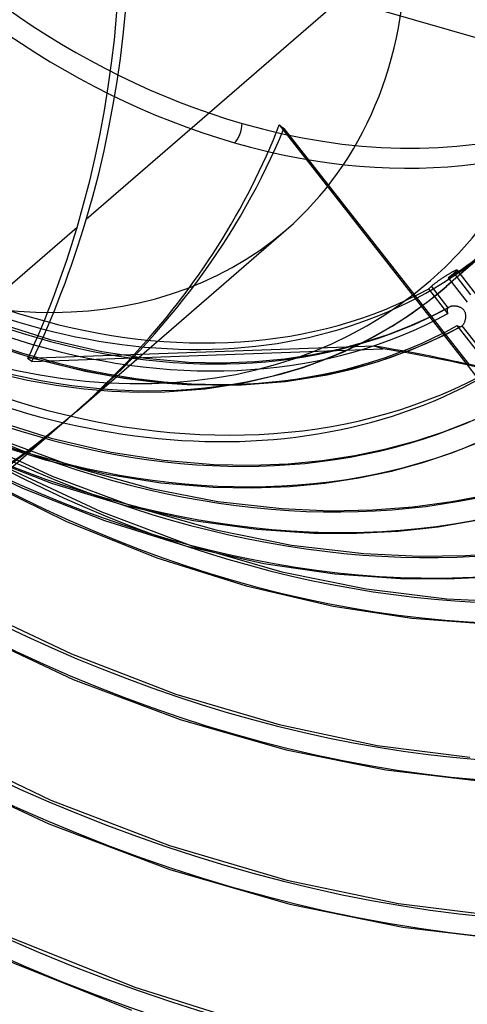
# Model space of a CAD drawing. Header units: millimetres. Extents: x -192 to 186, y -241 to 236.
# Tile 41 of 87: x 7 to 37, y -81 to -15. Entities that reach past the tile are written whole.
import ezdxf

# ---------------------------------------------------------------- set-up
doc = ezdxf.new("R2010")
doc.units = ezdxf.units.MM
doc.layers.add('MAIN-1', color=7, linetype='Continuous')
doc.layers.add('MAIN-2', color=7, linetype='Continuous')

msp = doc.modelspace()

# ---------------------------------------------------------------- linework, layer by layer
at = {"layer": 'MAIN-1'}
for p, q in [((10.928, -28.661), (5.267, -33.563)), ((30.871, -36.63), (7.624, -37.472)), ((7.903, -37.662), (31.433, -36.809)), ((31.433, -36.809), (30.871, -36.63)), ((37.095, -37.888), (37.752, -38.728)), ((-2.791, -52.852), (10.29, -41.523))]:
    msp.add_line(p, q, dxfattribs=at)
for centre, major_axis, ratio, start_param, end_param in [((-0.5, -0.433), (106.054, -122.46), 0.75, 0.713724, 3.466968), ((-4.75, -4.114), (-100.489, 116.035), 0.75, -2.427868, -0.857072), ((-40.5, -35.074), (-100.489, 116.035), 0.75, -3.141592, -0.857072), ((-40.5, -35.074), (99.835, -115.279), 0.75, 0, 2.284521), ((-17.809, -15.423), (-7.958, -46.052), 0.664338, 1.39549, 2.488467), ((-17.809, -15.423), (-7.958, -46.052), 0.664338, 1.189375, 1.39549), ((-2.39, -191.299), (48.2, 151.098), 0.807621, 0.000005, 0.119872), ((-1.828, -191.478), (48.2, 151.098), 0.807621, 0.002298, 0.119872), ((-37.737, -32.681), (48.082, -8.309), 0.170728, 0.350896, 0.368756), ((-17.809, -15.423), (41.08, 22.792), 0.802182, -1.322394, -1.186281)]:
    msp.add_ellipse(centre, major_axis=major_axis, ratio=ratio, start_param=start_param, end_param=end_param, dxfattribs=at)
at = {"layer": 'MAIN-2'}
for p, q in [((-1.747, -4.533), (61.647, -22.833)), ((33.017, -9.531), (11.546, -28.125)), ((24.496, -21.781), (37.095, -37.888)), ((24.807, -22.019), (37.247, -37.922)), ((10.908, -40.988), (24.959, -28.82)), ((38.89, -29.868), (35.698, -32.633)), ((35.965, -31.73), (36.002, -31.708)), ((36.002, -31.708), (36.037, -31.687)), ((36.037, -31.687), (36.071, -31.668)), ((36.071, -31.668), (36.104, -31.649)), ((36.104, -31.649), (36.136, -31.632)), ((36.136, -31.632), (36.167, -31.615)), ((36.167, -31.615), (36.196, -31.599)), ((36.196, -31.599), (36.224, -31.585)), ((36.238, -31.712), (36.211, -31.736)), ((36.224, -31.585), (36.25, -31.572)), ((36.264, -31.689), (36.238, -31.712)), ((36.25, -31.572), (36.274, -31.56)), ((36.289, -31.667), (36.264, -31.689)), ((36.274, -31.56), (36.297, -31.549)), ((36.311, -31.646), (36.289, -31.667)), ((36.297, -31.549), (36.317, -31.54)), ((36.331, -31.626), (36.311, -31.646)), ((36.317, -31.54), (36.335, -31.533)), ((36.349, -31.608), (36.331, -31.626)), ((36.335, -31.533), (36.352, -31.527)), ((36.365, -31.591), (36.349, -31.608)), ((36.352, -31.527), (36.366, -31.523)), ((36.378, -31.576), (36.365, -31.591)), ((36.366, -31.523), (36.378, -31.52)), ((36.378, -31.52), (36.388, -31.518)), ((36.389, -31.563), (36.378, -31.576)), ((36.388, -31.518), (36.396, -31.518)), ((36.397, -31.551), (36.389, -31.563)), ((36.396, -31.518), (36.401, -31.519)), ((36.403, -31.541), (36.397, -31.551)), ((36.401, -31.519), (36.405, -31.522)), ((36.406, -31.533), (36.403, -31.541)), ((36.405, -31.522), (36.407, -31.527)), ((36.405, -31.522), (37.931, -33.489)), ((36.407, -31.527), (36.406, -31.533)), ((34.976, -32.39), (35.016, -32.36)), ((35.016, -32.36), (35.058, -32.33)), ((35.058, -32.33), (35.099, -32.3)), ((35.099, -32.3), (35.142, -32.269)), ((35.142, -32.269), (35.185, -32.238)), ((35.185, -32.238), (35.228, -32.208)), ((35.228, -32.208), (35.272, -32.177)), ((35.272, -32.177), (35.315, -32.148)), ((35.315, -32.148), (35.358, -32.118)), ((35.358, -32.118), (35.402, -32.088)), ((35.402, -32.088), (35.446, -32.058)), ((35.446, -32.058), (35.491, -32.028)), ((35.491, -32.028), (35.537, -31.999)), ((35.537, -31.999), (35.582, -31.969)), ((35.582, -31.969), (35.627, -31.94)), ((35.627, -31.94), (35.672, -31.911)), ((35.672, -31.911), (35.717, -31.882)), ((35.717, -31.882), (35.761, -31.855)), ((35.761, -31.855), (35.804, -31.828)), ((35.804, -31.828), (35.846, -31.802)), ((35.879, -32.005), (35.835, -32.038)), ((35.835, -32.038), (37.109, -33.679)), ((35.846, -31.802), (35.887, -31.777)), ((35.922, -31.971), (35.879, -32.005)), ((35.887, -31.777), (35.927, -31.753)), ((35.964, -31.938), (35.922, -31.971)), ((35.927, -31.753), (35.965, -31.73)), ((36.005, -31.906), (35.964, -31.938)), ((36.044, -31.875), (36.005, -31.906)), ((36.081, -31.845), (36.044, -31.875)), ((36.117, -31.816), (36.081, -31.845)), ((36.15, -31.788), (36.117, -31.816)), ((36.182, -31.761), (36.15, -31.788)), ((36.211, -31.736), (36.182, -31.761)), ((36.211, -31.736), (37.333, -33.182)), ((34.528, -32.793), (34.535, -32.781)), ((35.805, -34.439), (34.528, -32.794)), ((34.535, -32.781), (34.545, -32.767)), ((34.543, -33.579), (35.698, -32.632)), ((34.545, -32.767), (34.558, -32.751)), ((34.558, -32.751), (34.573, -32.733)), ((34.573, -32.733), (34.591, -32.715)), ((34.591, -32.715), (34.611, -32.694)), ((34.611, -32.694), (34.633, -32.673)), ((34.633, -32.673), (34.657, -32.651)), ((34.657, -32.651), (34.682, -32.627)), ((34.682, -32.627), (34.71, -32.604)), ((34.71, -32.604), (34.737, -32.58)), ((35.835, -34.054), (34.71, -32.604)), ((34.737, -32.58), (34.766, -32.556)), ((34.766, -32.556), (34.797, -32.53)), ((34.797, -32.53), (34.83, -32.504)), ((34.83, -32.504), (34.864, -32.477)), ((34.864, -32.477), (34.9, -32.449)), ((34.9, -32.449), (34.938, -32.42)), ((34.938, -32.42), (34.976, -32.39)), ((33.337, -34.463), (34.543, -33.579)), ((34.582, -34.682), (35.898, -34.011)), ((35.75, -34.217), (35.749, -34.238)), ((35.749, -34.238), (35.75, -34.259)), ((35.752, -34.197), (35.75, -34.217)), ((35.75, -34.259), (35.752, -34.281)), ((35.757, -34.177), (35.752, -34.197)), ((35.752, -34.281), (35.755, -34.303)), ((35.755, -34.303), (35.76, -34.325)), ((35.763, -34.157), (35.757, -34.177)), ((35.76, -34.325), (35.767, -34.347)), ((35.77, -34.138), (35.763, -34.157)), ((35.767, -34.347), (35.774, -34.37)), ((35.78, -34.12), (35.77, -34.138)), ((35.791, -34.103), (35.78, -34.12)), ((35.804, -34.086), (35.791, -34.103)), ((35.819, -34.069), (35.804, -34.086)), ((35.835, -34.054), (35.819, -34.069)), ((35.845, -34.046), (35.835, -34.054)), ((35.855, -34.039), (35.845, -34.046)), ((35.865, -34.031), (35.855, -34.039)), ((35.876, -34.024), (35.865, -34.031)), ((35.887, -34.017), (35.876, -34.024)), ((35.899, -34.011), (35.887, -34.017)), ((35.929, -33.996), (35.899, -34.011)), ((35.963, -33.982), (35.929, -33.996)), ((35.998, -33.971), (35.963, -33.982)), ((36.036, -33.961), (35.998, -33.971)), ((36.075, -33.954), (36.036, -33.961)), ((36.115, -33.948), (36.075, -33.954)), ((36.157, -33.944), (36.115, -33.948)), ((36.199, -33.942), (36.157, -33.944)), ((36.243, -33.942), (36.199, -33.942)), ((36.286, -33.944), (36.243, -33.942)), ((36.331, -33.948), (36.286, -33.944)), ((36.375, -33.954), (36.331, -33.948)), ((36.419, -33.962), (36.375, -33.954)), ((36.462, -33.971), (36.419, -33.962)), ((36.506, -33.983), (36.462, -33.971)), ((36.548, -33.996), (36.506, -33.983)), ((36.589, -34.012), (36.548, -33.996)), ((36.63, -34.029), (36.589, -34.012)), ((36.67, -34.049), (36.63, -34.029)), ((36.708, -34.071), (36.67, -34.049)), ((36.745, -34.095), (36.708, -34.071)), ((36.781, -34.122), (36.745, -34.095)), ((36.814, -34.151), (36.781, -34.122)), ((36.846, -34.182), (36.814, -34.151)), ((36.874, -34.215), (36.846, -34.182)), ((36.9, -34.25), (36.874, -34.215)), ((36.924, -34.287), (36.9, -34.25)), ((36.944, -34.327), (36.924, -34.287)), ((36.962, -34.368), (36.944, -34.327)), ((36.977, -34.409), (36.962, -34.368)), ((32.076, -35.285), (33.337, -34.463)), ((33.213, -35.294), (34.582, -34.682)), ((35.774, -34.37), (35.783, -34.393)), ((35.783, -34.393), (35.793, -34.416)), ((35.793, -34.416), (35.805, -34.439)), ((36.918, -35.057), (36.934, -35.018)), ((36.934, -35.018), (36.949, -34.979)), ((36.949, -34.979), (36.963, -34.937)), ((36.963, -34.937), (36.975, -34.895)), ((36.975, -34.895), (36.986, -34.852)), ((36.988, -34.452), (36.977, -34.409)), ((36.986, -34.852), (36.994, -34.807)), ((36.997, -34.495), (36.988, -34.452)), ((36.994, -34.807), (37.001, -34.763)), ((37.004, -34.539), (36.997, -34.495)), ((37.001, -34.763), (37.006, -34.718)), ((37.008, -34.583), (37.004, -34.539)), ((37.006, -34.718), (37.009, -34.673)), ((37.009, -34.628), (37.008, -34.583)), ((37.009, -34.673), (37.009, -34.628)), ((5.594, -35.073), (9.126, -36.181)), ((30.76, -36.045), (32.076, -35.285)), ((31.792, -35.845), (33.213, -35.294)), ((35.669, -35.849), (36.718, -35.301)), ((36.438, -35.256), (36.457, -35.27)), ((38.746, -38.229), (36.438, -35.256)), ((36.457, -35.27), (36.475, -35.283)), ((36.475, -35.283), (36.494, -35.294)), ((36.494, -35.294), (36.512, -35.304)), ((36.512, -35.304), (36.531, -35.312)), ((36.531, -35.312), (36.549, -35.319)), ((36.549, -35.319), (36.568, -35.324)), ((36.568, -35.324), (36.587, -35.327)), ((36.587, -35.327), (36.605, -35.329)), ((36.605, -35.329), (36.624, -35.329)), ((36.624, -35.329), (36.643, -35.327)), ((36.643, -35.327), (36.662, -35.323)), ((36.662, -35.323), (36.681, -35.318)), ((36.681, -35.318), (36.7, -35.31)), ((36.7, -35.31), (36.718, -35.301)), ((36.718, -35.301), (36.728, -35.296)), ((36.728, -35.296), (36.737, -35.29)), ((36.737, -35.29), (36.746, -35.284)), ((36.746, -35.284), (36.755, -35.277)), ((36.755, -35.277), (36.764, -35.27)), ((36.764, -35.27), (36.773, -35.262)), ((36.773, -35.262), (36.796, -35.241)), ((40.522, -40.093), (36.773, -35.262)), ((36.796, -35.241), (36.818, -35.216)), ((36.818, -35.216), (36.84, -35.189)), ((36.84, -35.189), (36.861, -35.159)), ((36.861, -35.159), (36.881, -35.127)), ((36.881, -35.127), (36.9, -35.093)), ((36.9, -35.093), (36.918, -35.057)), ((4.565, -36.323), (8.048, -37.463)), ((9.126, -36.181), (12.581, -36.985)), ((28.566, -36.806), (30.316, -36.332)), ((30.102, -36.391), (30.76, -36.045)), ((30.316, -36.332), (31.792, -35.845)), ((33.464, -36.84), (35.669, -35.849)), ((12.581, -36.985), (15.547, -37.451)), ((26.744, -37.19), (28.566, -36.806)), ((27.485, -37.562), (28.817, -37.005)), ((28.817, -37.005), (30.102, -36.391)), ((31.13, -37.676), (33.464, -36.84)), ((8.048, -37.463), (11.471, -38.317)), ((15.547, -37.451), (18.416, -37.699)), ((20.689, -37.748), (22.884, -37.666)), ((22.884, -37.666), (24.85, -37.479)), ((24.85, -37.479), (26.744, -37.19)), ((26.105, -38.061), (27.485, -37.562)), ((11.471, -38.317), (14.082, -38.79)), ((18.416, -37.699), (20.689, -37.748)), ((24.677, -38.5), (26.105, -38.061)), ((27.698, -38.56), (29.446, -38.159)), ((29.446, -38.159), (31.13, -37.676)), ((5.663, -38.47), (7.611, -38.907)), ((7.611, -38.907), (9.528, -39.247)), ((14.082, -38.79), (16.632, -39.1)), ((22.114, -39.105), (24.677, -38.5)), ((24.915, -39.007), (27.698, -38.56)), ((9.528, -39.247), (11.41, -39.494)), ((11.41, -39.494), (13.254, -39.649)), ((13.254, -39.649), (15.057, -39.715)), ((16.632, -39.1), (18.309, -39.22)), ((16.813, -39.697), (19.528, -39.498)), ((18.309, -39.22), (21.692, -39.252)), ((19.528, -39.498), (22.114, -39.105)), ((21.692, -39.252), (24.915, -39.007)), ((15.057, -39.715), (16.813, -39.697)), ((5.075, -41.507), (9.189, -42.803)), ((35.509, -42.378), (37.27, -41.684)), ((3.608, -42.747), (9.258, -45.366)), ((4.558, -42.941), (8.784, -44.273)), ((9.189, -42.803), (13.214, -43.741)), ((33.675, -42.987), (35.509, -42.378)), ((1.738, -43.497), (7.278, -46.178)), ((6.072, -43.023), (11.007, -44.826)), ((29.553, -43.977), (31.656, -43.534)), ((31.656, -43.534), (33.675, -42.987)), ((36.073, -43.795), (37.953, -43.05)), ((4.282, -43.925), (9.207, -45.834)), ((8.784, -44.273), (12.926, -45.238)), ((13.214, -43.741), (16.721, -44.288)), ((27.367, -44.31), (29.553, -43.977)), ((34.117, -44.446), (36.073, -43.795)), ((6.245, -44.8), (12.514, -47.735)), ((11.007, -44.826), (15.906, -46.184)), ((16.721, -44.288), (20.113, -44.572)), ((20.113, -44.572), (22.648, -44.62)), ((22.648, -44.62), (25.098, -44.526)), ((25.098, -44.526), (27.367, -44.31)), ((32.013, -45.017), (34.117, -44.446)), ((4.163, -45.431), (10.228, -48.407)), ((9.258, -45.366), (14.776, -47.418)), ((12.926, -45.238), (16.545, -45.803)), ((27.554, -45.824), (29.825, -45.478)), ((29.825, -45.478), (32.013, -45.017)), ((7.278, -46.178), (12.77, -48.347)), ((9.207, -45.834), (14.082, -47.306)), ((15.906, -46.184), (20.37, -47.053)), ((16.545, -45.803), (20.051, -46.096)), ((20.051, -46.096), (22.667, -46.145)), ((22.667, -46.145), (25.201, -46.048)), ((25.201, -46.048), (27.554, -45.824)), ((36.071, -47.073), (38.575, -46.585)), ((14.082, -47.306), (18.75, -48.33)), ((14.776, -47.418), (20.246, -48.971)), ((20.37, -47.053), (24.667, -47.539)), ((24.667, -47.539), (27.918, -47.682)), ((30.753, -47.631), (33.465, -47.425)), ((33.465, -47.425), (36.071, -47.073)), ((12.514, -47.735), (18.621, -50.033)), ((27.918, -47.682), (30.753, -47.631)), ((10.228, -48.407), (16.278, -50.838)), ((12.77, -48.347), (18.202, -50.028)), ((18.75, -48.33), (22.98, -48.923)), ((32.478, -49.048), (35.148, -48.756)), ((35.148, -48.756), (37.722, -48.324)), ((20.246, -48.971), (25.313, -49.988)), ((22.98, -48.923), (26.781, -49.183)), ((26.781, -49.183), (29.682, -49.195)), ((29.682, -49.195), (32.478, -49.048)), ((18.202, -50.028), (23.469, -51.219)), ((18.621, -50.033), (24.668, -51.777)), ((25.313, -49.988), (30.161, -50.561)), ((16.278, -50.838), (22.264, -52.731)), ((30.161, -50.561), (33.895, -50.741)), ((33.895, -50.741), (36.977, -50.699)), ((36.977, -50.699), (39.983, -50.488)), ((23.469, -51.219), (28.213, -51.915)), ((24.668, -51.777), (30.331, -52.934)), ((28.213, -51.915), (32.627, -52.236)), ((35.772, -52.262), (38.823, -52.119)), ((22.264, -52.731), (28.12, -54.092)), ((32.627, -52.236), (35.772, -52.262)), ((30.331, -52.934), (35.73, -53.589)), ((3.351, -53.869), (10.545, -57.295)), ((28.12, -54.092), (33.382, -54.897)), ((35.73, -53.589), (39.943, -53.802)), ((33.382, -54.897), (38.434, -55.286)), ((3.269, -55.542), (10.667, -59.003)), ((10.545, -57.295), (17.551, -59.987)), ((10.667, -59.003), (17.849, -61.695)), ((17.551, -59.987), (24.479, -62.039)), ((17.849, -61.695), (24.967, -63.731)), ((24.479, -62.039), (31.065, -63.434)), ((0.963, -63.199), (9.172, -67.108)), ((31.065, -63.434), (37.275, -64.233)), ((24.967, -63.731), (31.64, -65.074)), ((0.66, -64.759), (9.043, -68.711)), ((31.64, -65.074), (38.093, -65.828)), ((9.172, -67.108), (17.136, -70.16)), ((9.043, -68.711), (17.161, -71.777)), ((17.136, -70.16), (25.01, -72.481)), ((17.161, -71.777), (25.2, -74.099)), ((25.01, -72.481), (32.493, -74.05)), ((25.2, -74.099), (32.786, -75.644)), ((32.493, -74.05), (39.624, -74.943)), ((32.786, -75.644), (40.124, -76.512)), ((6.038, -76.153), (14.798, -79.667)), ((5.679, -77.662), (14.572, -81.205)), ((14.798, -79.667), (23.453, -82.382))]:
    msp.add_line(p, q, dxfattribs=at)
for centre, major_axis, ratio, start_param, end_param in [((0, 0), (-105.399, 121.705), 0.75, -2.427868, 0.713724), ((-4.25, -3.681), (-99.835, 115.279), 0.75, -2.427868, -0.857072), ((22, 19.053), (30.793, -35.557), 0.75, 2.284521, 5.426113), ((22, 19.053), (30.793, -35.557), 0.75, -0.857072, 2.284521), ((-0.5, -0.433), (106.054, -122.46), 0.75, -2.427868, -0.325375), ((0, 0), (-105.399, 121.705), 0.75, 0.713724, 3.855317), ((21.5, 18.62), (31.448, -36.313), 0.75, -2.427868, -0.857072), ((22, 19.053), (-23.96, 27.667), 0.75, 0.713724, 3.141578), ((3.75, 3.248), (-30.793, 35.557), 0.75, 2.284521, 4.688997), ((7.442, 6.445), (-31.448, 36.313), 0.75, 0.713724, 3.141578), ((-17.191, -14.888), (-7.958, -46.052), 0.664338, 1.39549, 2.468893), ((7.442, 6.445), (-35.94, 41.5), 0.75, 0.803149, 2.98553), ((0, 0), (24.959, -28.82), 0.75, -2.427868, -0.000014), ((21.5, 18.62), (31.448, -36.313), 0.75, -0.857072, 0.713724), ((4.25, 3.681), (31.448, -36.313), 0.75, -0.857072, 0.713724), ((0, 0), (24.959, -28.82), 0.75, -0.000014, 0.713724), ((7.947, 6.882), (31.448, -36.313), 0.75, -1.550172, -0.163972), ((7.947, 6.882), (-32.808, 37.883), 0.75, 1.587585, 2.981456), ((8.228, 7.126), (32.646, -37.696), 0.75, -1.550598, -0.163546), ((7.947, 6.882), (33.483, -38.662), 0.75, -1.555795, -0.158349), ((8.228, 7.126), (-33.644, 38.849), 0.75, 1.588261, 2.98078), ((21.428, 18.557), (52.613, -60.752), 0.75, -1.588177, -0.294527), ((17.028, 14.747), (47.621, -54.988), 0.75, -1.58257, -0.247857), ((7.947, 6.882), (35.94, -41.5), 0.75, -1.561736, -0.152408), ((21.428, 18.557), (-53.611, 61.905), 0.75, 1.555018, 3.014024), ((17.028, 14.747), (-48.619, 56.141), 0.75, 1.559373, 3.009668), ((12.628, 10.936), (42.629, -49.224), 0.75, -1.575673, -0.19919), ((12.628, 10.936), (-43.628, 50.377), 0.75, 1.566358, 3.002684), ((8.228, 7.126), (37.638, -43.46), 0.75, -1.56281, -0.151334), ((-17.809, -15.423), (41.08, 22.792), 0.802182, -1.186281, -0.764451), ((21.5, -22.116), (0.277, 0.961), 0.433013, -2.55359, -0.982794), ((7.515, 6.509), (22.826, -30.663), 0.167119, -0.537706, -0.518132), ((8.228, 7.126), (-38.636, 44.613), 0.75, 1.575171, 2.99387), ((-17.191, -14.888), (41.08, 22.792), 0.802182, -1.323263, -0.784025), ((21.428, 18.557), (60.4, -69.744), 0.75, -1.592863, -0.216303), ((21.428, 18.557), (-61.398, 70.897), 0.75, 1.547922, 3.021119), ((-17.191, -14.888), (-7.958, -46.052), 0.664338, 1.171515, 1.39549), ((21.428, 18.557), (68.187, -78.736), 0.75, -1.598532, -0.172457), ((7.947, 6.882), (31.448, -36.313), 0.75, -0.122386, -0.020962), ((21.428, 18.557), (-69.185, 79.888), 0.75, 1.542426, 3.026615), ((21.428, 18.557), (75.974, -87.727), 0.75, -1.603038, -0.149487), ((21.428, 18.557), (-76.973, 88.88), 0.75, 1.538043, 3.030999), ((21.428, 18.557), (-84.76, 97.872), 0.75, 1.534466, 3.034576), ((-17.191, -14.888), (41.08, 22.792), 0.802182, -2.081403, -1.323263), ((-17.809, -15.423), (41.08, 22.792), 0.802182, -2.063542, -1.322394), ((21.428, 18.557), (-92.547, 106.864), 0.75, 1.531491, 3.037551), ((21.428, 18.557), (-100.334, 115.856), 0.75, 1.528136, 3.040905), ((17.028, 14.747), (-105.326, 121.62), 0.75, 1.526753, 3.042288), ((12.628, 10.936), (-110.317, 127.383), 0.75, 1.524823, 3.044218), ((8.228, 7.126), (-110.317, 127.383), 0.75, 1.524823, 3.044218), ((3.828, 3.315), (109.319, -126.231), 0.75, -1.617121, -0.097023), ((3.828, 3.315), (-110.317, 127.383), 0.75, 1.524823, 3.044218)]:
    msp.add_ellipse(centre, major_axis=major_axis, ratio=ratio, start_param=start_param, end_param=end_param, dxfattribs=at)

doc.saveas('drawing.dxf')
